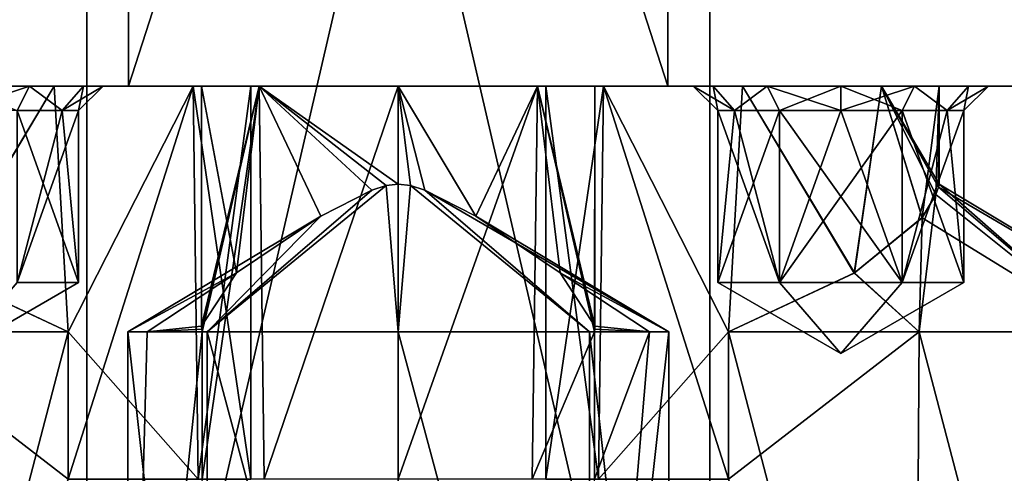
# Model space of a CAD drawing. Header units: millimetres. Extents: x -348 to 175, y 0 to 247.
# Tile 118 of 196: x 142 to 162, y 18 to 27. Entities that reach past the tile are written whole.
import ezdxf

# ---------------------------------------------------------------- set-up
doc = ezdxf.new("R2010")
doc.units = ezdxf.units.MM
doc.header["$LTSCALE"] = 65.185185
for name, color, linetype in [('663', 7, 'CONTINUOUS'), ('664', 7, 'CONTINUOUS'), ('666', 7, 'CONTINUOUS'), ('674', 7, 'CONTINUOUS'), ('675', 7, 'CONTINUOUS'), ('685', 7, 'CONTINUOUS'), ('686', 7, 'CONTINUOUS'), ('690', 7, 'CONTINUOUS'), ('700', 7, 'CONTINUOUS'), ('701', 7, 'CONTINUOUS'), ('705', 7, 'CONTINUOUS'), ('709', 7, 'CONTINUOUS'), ('710', 7, 'CONTINUOUS'), ('714', 7, 'CONTINUOUS'), ('716', 7, 'CONTINUOUS'), ('718', 7, 'CONTINUOUS'), ('719', 7, 'CONTINUOUS'), ('721', 7, 'CONTINUOUS'), ('722', 7, 'CONTINUOUS'), ('724', 7, 'CONTINUOUS'), ('725', 7, 'CONTINUOUS'), ('726', 7, 'CONTINUOUS'), ('727', 7, 'CONTINUOUS'), ('728', 7, 'CONTINUOUS'), ('729', 7, 'CONTINUOUS'), ('730', 7, 'CONTINUOUS'), ('731', 7, 'CONTINUOUS'), ('732', 7, 'CONTINUOUS'), ('733', 7, 'CONTINUOUS'), ('734', 7, 'CONTINUOUS'), ('735', 7, 'CONTINUOUS'), ('736', 7, 'CONTINUOUS')]:
    doc.layers.add(name, color=color, linetype=linetype)

msp = doc.modelspace()

# ---------------------------------------------------------------- linework, layer by layer
at = {"layer": '663', "color": 7, "linetype": 'CONTINUOUS', "true_color": 0xe0f2ff}
for points in [[(132.25, 26), (167.75, 26), (150, 26, -1), (132.25, 26)], [(167.75, 26), (132.25, 26), (143, 26, 1), (167.75, 26)], [(146, 26, -5), (132.25, 26), (147.172, 26, -2.172), (146, 26, -5)], [(132.25, 26), (146, 26, -5), (141, 26, -7), (132.25, 26)], [(147.172, 26, -2.172), (132.25, 26), (150, 26, -1), (147.172, 26, -2.172)], [(143, 26, 1), (132.25, 26), (140.172, 26, 2.172), (143, 26, 1)], [(144.515, 26, 16.881), (164.36, 26, 10.433), (135.64, 26, 10.433), (144.515, 26, 16.881)], [(135.64, 26, 10.433), (164.36, 26, 10.433), (157, 26, 9), (135.64, 26, 10.433)], [(140.172, 26, 7.828), (135.64, 26, 10.433), (143, 26, 9), (140.172, 26, 7.828)], [(143, 26, 9), (135.64, 26, 10.433), (157, 26, 9), (143, 26, 9)], [(144.515, 26, -16.881), (135.64, 26, -10.433), (139.5, 26, -12.598), (144.515, 26, -16.881)], [(141, 26, -13), (144.515, 26, -16.881), (139.5, 26, -12.598), (141, 26, -13)], [(155.485, 26, -16.881), (144.515, 26, -16.881), (141, 26, -13), (155.485, 26, -16.881)], [(159, 26, -13), (155.485, 26, -16.881), (141, 26, -13), (159, 26, -13)], [(146, 26, -5), (147.172, 26, -7.828), (141, 26, -7), (146, 26, -5)], [(141, 26, -7), (147.172, 26, -7.828), (142.5, 26, -7.402), (141, 26, -7)], [(142.5, 26, -12.598), (159, 26, -13), (141, 26, -13), (142.5, 26, -12.598)], [(142.5, 26, -7.402), (147.172, 26, -7.828), (143.598, 26, -8.5), (142.5, 26, -7.402)], [(157.5, 26, -12.598), (159, 26, -13), (142.5, 26, -12.598), (157.5, 26, -12.598)], [(143.598, 26, -11.5), (157.5, 26, -12.598), (142.5, 26, -12.598), (143.598, 26, -11.5)], [(167.75, 26), (143, 26, 1), (157, 26, 1), (167.75, 26)], [(143, 26, 1), (145.828, 26, 2.172), (157, 26, 1), (143, 26, 1)], [(145.828, 26, 7.828), (143, 26, 9), (154.172, 26, 7.828), (145.828, 26, 7.828)], [(154.172, 26, 7.828), (143, 26, 9), (157, 26, 9), (154.172, 26, 7.828)], [(147.172, 26, -7.828), (150, 26, -9), (143.598, 26, -8.5), (147.172, 26, -7.828)], [(150, 26, -9), (156, 26, -10), (143.598, 26, -8.5), (150, 26, -9)], [(156.402, 26, -11.5), (157.5, 26, -12.598), (143.598, 26, -11.5), (156.402, 26, -11.5)], [(144, 26, -10), (156.402, 26, -11.5), (143.598, 26, -11.5), (144, 26, -10)], [(143.598, 26, -8.5), (156, 26, -10), (144, 26, -10), (143.598, 26, -8.5)], [(156, 26, -10), (156.402, 26, -11.5), (144, 26, -10), (156, 26, -10)], [(155.485, 26, 16.881), (164.36, 26, 10.433), (144.515, 26, 16.881), (155.485, 26, 16.881)], [(145.828, 26, 2.172), (147, 26, 5), (154.172, 26, 2.172), (145.828, 26, 2.172)], [(147, 26, 5), (145.828, 26, 7.828), (153, 26, 5), (147, 26, 5)], [(157, 26, 1), (145.828, 26, 2.172), (154.172, 26, 2.172), (157, 26, 1)], [(153, 26, 5), (145.828, 26, 7.828), (154.172, 26, 7.828), (153, 26, 5)], [(147, 26, 5), (153, 26, 5), (154.172, 26, 2.172), (147, 26, 5)], [(150, 26, -1), (167.75, 26), (152.828, 26, -2.172), (150, 26, -1)], [(150, 26, -9), (152.828, 26, -7.828), (156.402, 26, -8.5), (150, 26, -9)], [(156, 26, -10), (150, 26, -9), (156.402, 26, -8.5), (156, 26, -10)], [(152.828, 26, -2.172), (167.75, 26), (160.5, 26, -7.402), (152.828, 26, -2.172)], [(152.828, 26, -7.828), (154, 26, -5), (157.5, 26, -7.402), (152.828, 26, -7.828)], [(154, 26, -5), (152.828, 26, -2.172), (160.5, 26, -7.402), (154, 26, -5)], [(156.402, 26, -8.5), (152.828, 26, -7.828), (157.5, 26, -7.402), (156.402, 26, -8.5)], [(157.5, 26, -7.402), (154, 26, -5), (159, 26, -7), (157.5, 26, -7.402)], [(159, 26, -7), (154, 26, -5), (160.5, 26, -7.402), (159, 26, -7)], [(164.36, 26, -10.433), (155.485, 26, -16.881), (160.5, 26, -12.598), (164.36, 26, -10.433)], [(160.5, 26, -12.598), (155.485, 26, -16.881), (159, 26, -13), (160.5, 26, -12.598)], [(159.828, 26, 2.172), (167.75, 26), (157, 26, 1), (159.828, 26, 2.172)], [(157, 26, 9), (164.36, 26, 10.433), (159.828, 26, 7.828), (157, 26, 9)], [(164.36, 26, 10.433), (167.75, 26), (159.828, 26, 7.828), (164.36, 26, 10.433)], [(159.828, 26, 7.828), (167.75, 26), (161, 26, 5), (159.828, 26, 7.828)], [(161, 26, 5), (167.75, 26), (159.828, 26, 2.172), (161, 26, 5)], [(167.75, 26), (164.36, 26, -10.433), (160.5, 26, -7.402), (167.75, 26)], [(161.598, 26, -11.5), (164.36, 26, -10.433), (160.5, 26, -12.598), (161.598, 26, -11.5)], [(160.5, 26, -7.402), (164.36, 26, -10.433), (161.598, 26, -8.5), (160.5, 26, -7.402)], [(162, 26, -10), (164.36, 26, -10.433), (161.598, 26, -11.5), (162, 26, -10)], [(164.36, 26, -10.433), (162, 26, -10), (161.598, 26, -8.5), (164.36, 26, -10.433)]]:
    msp.add_3dface(points, dxfattribs=at)
at = {"layer": '664', "color": 7, "linetype": 'CONTINUOUS', "true_color": 0xe0f2ff}
for points in [[(135.64, 26, -10.433), (144.515, 26, -16.881), (144.515, 60, -16.881), (135.64, 26, -10.433)], [(135.64, 60, -10.433), (135.64, 26, -10.433), (144.515, 60, -16.881), (135.64, 60, -10.433)], [(144.515, 26, -16.881), (155.485, 26, -16.881), (144.515, 60, -16.881), (144.515, 26, -16.881)], [(144.515, 60, -16.881), (155.485, 26, -16.881), (155.485, 60, -16.881), (144.515, 60, -16.881)], [(155.485, 26, -16.881), (164.36, 26, -10.433), (155.485, 60, -16.881), (155.485, 26, -16.881)], [(155.485, 60, -16.881), (164.36, 26, -10.433), (164.36, 60, -10.433), (155.485, 60, -16.881)]]:
    msp.add_3dface(points, dxfattribs=at)
at = {"layer": '666', "color": 7, "linetype": 'CONTINUOUS', "true_color": 0xe0f2ff}
for points in [[(133.415, 60.5, -12.049), (143.665, 60.5, -19.497), (133.415, 5.8, -12.05), (133.415, 60.5, -12.049)], [(133.415, 5.8, -12.05), (143.665, 60.5, -19.497), (143.665, 5.8, -19.497), (133.415, 5.8, -12.05)], [(143.665, 60.5, -19.497), (156.335, 60.5, -19.497), (143.665, 5.8, -19.497), (143.665, 60.5, -19.497)], [(143.665, 5.8, -19.497), (156.335, 60.5, -19.497), (156.335, 5.8, -19.497), (143.665, 5.8, -19.497)], [(156.335, 60.5, -19.497), (166.585, 60.5, -12.049), (166.585, 5.8, -12.05), (156.335, 60.5, -19.497)], [(156.335, 5.8, -19.497), (156.335, 60.5, -19.497), (166.585, 5.8, -12.05), (156.335, 5.8, -19.497)]]:
    msp.add_3dface(points, dxfattribs=at)
at = {"layer": '674', "color": 7, "linetype": 'CONTINUOUS', "true_color": 0xe0f2ff}
for points in [[(144.515, 26, 16.881), (135.64, 26, 10.433), (144.515, 60, 16.881), (144.515, 26, 16.881)], [(144.515, 60, 16.881), (135.64, 26, 10.433), (135.64, 60, 10.433), (144.515, 60, 16.881)], [(155.485, 26, 16.881), (144.515, 26, 16.881), (155.485, 60, 16.881), (155.485, 26, 16.881)], [(155.485, 60, 16.881), (144.515, 26, 16.881), (144.515, 60, 16.881), (155.485, 60, 16.881)], [(164.36, 26, 10.433), (155.485, 26, 16.881), (155.485, 60, 16.881), (164.36, 26, 10.433)], [(164.36, 60, 10.433), (164.36, 26, 10.433), (155.485, 60, 16.881), (164.36, 60, 10.433)]]:
    msp.add_3dface(points, dxfattribs=at)
at = {"layer": '675', "color": 7, "linetype": 'CONTINUOUS', "true_color": 0xe0f2ff}
for points in [[(143.665, 60.5, 19.497), (133.415, 60.5, 12.049), (133.415, 5.8, 12.05), (143.665, 60.5, 19.497)], [(143.665, 5.8, 19.497), (143.665, 60.5, 19.497), (133.415, 5.8, 12.05), (143.665, 5.8, 19.497)], [(156.335, 60.5, 19.497), (143.665, 60.5, 19.497), (156.335, 5.8, 19.497), (156.335, 60.5, 19.497)], [(156.335, 5.8, 19.497), (143.665, 60.5, 19.497), (143.665, 5.8, 19.497), (156.335, 5.8, 19.497)], [(166.585, 60.5, 12.049), (156.335, 60.5, 19.497), (166.585, 5.8, 12.05), (166.585, 60.5, 12.049)], [(166.585, 5.8, 12.05), (156.335, 60.5, 19.497), (156.335, 5.8, 19.497), (166.585, 5.8, 12.05)]]:
    msp.add_3dface(points, dxfattribs=at)
at = {"layer": '685', "color": 7, "linetype": 'CONTINUOUS', "true_color": 0xe0f2ff}
for points in [[(144.5, 6.5, -8.5), (144.5, 21, -8.5), (144.891, 21, -6.462), (144.5, 6.5, -8.5)], [(146.01, 18, -4.714), (144.5, 6.5, -8.5), (146.01, 21, -4.714), (146.01, 18, -4.714)], [(146.01, 21, -4.714), (144.5, 6.5, -8.5), (144.891, 21, -6.462), (146.01, 21, -4.714)], [(155.5, 6.5, -8.5), (153.889, 6.5, -4.611), (155.5, 21, -8.5), (155.5, 6.5, -8.5)], [(155.5, 21, -8.5), (153.889, 6.5, -4.611), (155.109, 21, -6.462), (155.5, 21, -8.5)], [(155.109, 21, -6.462), (153.889, 6.5, -4.611), (153.99, 18, -4.714), (155.109, 21, -6.462)], [(153.99, 21, -4.714), (155.109, 21, -6.462), (153.99, 18, -4.714), (153.99, 21, -4.714)]]:
    msp.add_3dface(points, dxfattribs=at)
at = {"layer": '686', "color": 7, "linetype": 'CONTINUOUS', "true_color": 0xe0f2ff}
for points in [[(149.754, 23.974, -8.992), (149.463, 23.878, -8.964), (146.111, 21, -12.389), (149.754, 23.974, -8.992)], [(150, 21, -14), (149.754, 23.974, -8.992), (146.111, 21, -12.389), (150, 21, -14)], [(149.463, 23.878, -8.964), (148.425, 23.352, -8.677), (146.111, 21, -12.389), (149.463, 23.878, -8.964)], [(150, 24.004, -9), (149.754, 23.974, -8.992), (150, 21, -14), (150, 24.004, -9)], [(150.246, 23.974, -8.992), (150, 24.004, -9), (150, 21, -14), (150.246, 23.974, -8.992)], [(153.889, 21, -12.389), (150.246, 23.974, -8.992), (150, 21, -14), (153.889, 21, -12.389)], [(150.537, 23.879, -8.964), (150.246, 23.974, -8.992), (153.889, 21, -12.389), (150.537, 23.879, -8.964)], [(150.537, 23.879, -8.964), (155.5, 21, -8.5), (151.574, 23.353, -8.677), (150.537, 23.879, -8.964)], [(155.5, 21, -8.5), (150.537, 23.879, -8.964), (153.889, 21, -12.389), (155.5, 21, -8.5)], [(146.71, 22.196, -7.276), (144.5, 21, -8.5), (148.425, 23.352, -8.677), (146.71, 22.196, -7.276)], [(148.425, 23.352, -8.677), (144.5, 21, -8.5), (146.111, 21, -12.389), (148.425, 23.352, -8.677)], [(151.574, 23.353, -8.677), (155.5, 21, -8.5), (153.29, 22.196, -7.276), (151.574, 23.353, -8.677)], [(144.891, 21, -6.462), (144.5, 21, -8.5), (146.71, 22.196, -7.276), (144.891, 21, -6.462)], [(146, 21.111, -5), (144.891, 21, -6.462), (146.71, 22.196, -7.276), (146, 21.111, -5)], [(155.5, 21, -8.5), (155.109, 21, -6.462), (153.29, 22.196, -7.276), (155.5, 21, -8.5)], [(153.29, 22.196, -7.276), (155.109, 21, -6.462), (154, 21.111, -5), (153.29, 22.196, -7.276)], [(144.891, 21, -6.462), (146, 21.111, -5), (146.003, 21.055, -4.857), (144.891, 21, -6.462)], [(146.01, 21, -4.714), (144.891, 21, -6.462), (146.003, 21.055, -4.857), (146.01, 21, -4.714)], [(155.109, 21, -6.462), (153.99, 21, -4.714), (153.997, 21.055, -4.857), (155.109, 21, -6.462)], [(154, 21.111, -5), (155.109, 21, -6.462), (153.997, 21.055, -4.857), (154, 21.111, -5)]]:
    msp.add_3dface(points, dxfattribs=at)
at = {"layer": '690', "color": 7, "linetype": 'CONTINUOUS', "true_color": 0xe0f2ff}
for points in [[(144.5, 21, -8.5), (144.5, 6.5, -8.5), (146.111, 6.5, -12.389), (144.5, 21, -8.5)], [(146.111, 21, -12.389), (144.5, 21, -8.5), (146.111, 6.5, -12.389), (146.111, 21, -12.389)], [(150, 21, -14), (146.111, 21, -12.389), (150, 6.5, -14), (150, 21, -14)], [(146.111, 21, -12.389), (146.111, 6.5, -12.389), (150, 6.5, -14), (146.111, 21, -12.389)], [(153.889, 21, -12.389), (150, 21, -14), (153.889, 6.5, -12.389), (153.889, 21, -12.389)], [(150, 21, -14), (150, 6.5, -14), (153.889, 6.5, -12.389), (150, 21, -14)], [(155.5, 6.5, -8.5), (155.5, 21, -8.5), (153.889, 21, -12.389), (155.5, 6.5, -8.5)], [(155.5, 6.5, -8.5), (153.889, 21, -12.389), (153.889, 6.5, -12.389), (155.5, 6.5, -8.5)]]:
    msp.add_3dface(points, dxfattribs=at)
at = {"layer": '700', "color": 7, "linetype": 'CONTINUOUS', "true_color": 0xe0f2ff}
for points in [[(143.286, 21, 8.99), (139.5, 6.5, 10.5), (139.404, 21, 10.499), (143.286, 21, 8.99)], [(143.286, 18, 8.99), (139.5, 6.5, 10.5), (143.286, 21, 8.99), (143.286, 18, 8.99)]]:
    msp.add_3dface(points, dxfattribs=at)
at = {"layer": '701', "color": 7, "linetype": 'CONTINUOUS', "true_color": 0xe0f2ff}
for points in [[(143.286, 21, 8.99), (139.404, 21, 10.499), (140.724, 22.196, 8.289), (143.286, 21, 8.99)], [(143.286, 21, 1.01), (140.73, 22.192, 1.706), (139.404, 21, -0.499), (143.286, 21, 1.01)]]:
    msp.add_3dface(points, dxfattribs=at)
at = {"layer": '705', "color": 7, "linetype": 'CONTINUOUS', "true_color": 0xe0f2ff}
for points in [[(143.286, 21, 1.01), (139.404, 21, -0.499), (143.286, 18, 1.01), (143.286, 21, 1.01)], [(139.404, 21, -0.499), (139.5, 6.5, -0.5), (143.286, 18, 1.01), (139.404, 21, -0.499)]]:
    msp.add_3dface(points, dxfattribs=at)
at = {"layer": '709', "color": 7, "linetype": 'CONTINUOUS', "true_color": 0xe0f2ff}
for points in [[(160.5, 6.5, 10.5), (156.714, 18, 8.99), (160.596, 21, 10.499), (160.5, 6.5, 10.5)], [(156.714, 18, 8.99), (156.714, 21, 8.99), (160.596, 21, 10.499), (156.714, 18, 8.99)], [(164.389, 6.5, 8.889), (160.5, 6.5, 10.5), (160.596, 21, 10.499), (164.389, 6.5, 8.889)], [(164.423, 21, 8.855), (164.389, 6.5, 8.889), (160.596, 21, 10.499), (164.423, 21, 8.855)]]:
    msp.add_3dface(points, dxfattribs=at)
at = {"layer": '710', "color": 7, "linetype": 'CONTINUOUS', "true_color": 0xe0f2ff}
for points in [[(160.931, 23.791, 4.262), (164.423, 21, 1.145), (160.983, 23.94, 4.632), (160.931, 23.791, 4.262)], [(160.983, 23.939, 5.37), (164.423, 21, 8.855), (160.933, 23.794, 5.731), (160.983, 23.939, 5.37)], [(160.983, 23.94, 4.632), (166, 21, 5), (161, 24.004, 5), (160.983, 23.94, 4.632)], [(161, 24.004, 5), (164.423, 21, 8.855), (160.983, 23.939, 5.37), (161, 24.004, 5)], [(164.423, 21, 1.145), (166, 21, 5), (160.983, 23.94, 4.632), (164.423, 21, 1.145)], [(166, 21, 5), (164.423, 21, 8.855), (161, 24.004, 5), (166, 21, 5)], [(164.423, 21, 8.855), (160.596, 21, 10.499), (160.933, 23.794, 5.731), (164.423, 21, 8.855)], [(160.933, 23.794, 5.731), (160.596, 21, 10.499), (160.654, 23.322, 6.628), (160.933, 23.794, 5.731)], [(160.651, 23.318, 3.365), (164.423, 21, 1.145), (160.931, 23.791, 4.262), (160.651, 23.318, 3.365)], [(159.27, 22.192, 1.706), (160.596, 21, -0.499), (160.651, 23.318, 3.365), (159.27, 22.192, 1.706)], [(160.654, 23.322, 6.628), (160.596, 21, 10.499), (159.276, 22.196, 8.289), (160.654, 23.322, 6.628)], [(160.596, 21, -0.499), (164.423, 21, 1.145), (160.651, 23.318, 3.365), (160.596, 21, -0.499)], [(160.596, 21, 10.499), (156.714, 21, 8.99), (159.276, 22.196, 8.289), (160.596, 21, 10.499)], [(156.714, 21, 1.01), (160.596, 21, -0.499), (159.27, 22.192, 1.706), (156.714, 21, 1.01)]]:
    msp.add_3dface(points, dxfattribs=at)
at = {"layer": '714', "color": 7, "linetype": 'CONTINUOUS', "true_color": 0xe0f2ff}
for points in [[(160.596, 21, -0.499), (156.714, 21, 1.01), (160.5, 6.5, -0.5), (160.596, 21, -0.499)], [(160.5, 6.5, -0.5), (156.714, 21, 1.01), (156.714, 18, 1.01), (160.5, 6.5, -0.5)], [(160.596, 21, -0.499), (160.5, 6.5, -0.5), (164.389, 6.5, 1.111), (160.596, 21, -0.499)], [(164.423, 21, 1.145), (160.596, 21, -0.499), (164.389, 6.5, 1.111), (164.423, 21, 1.145)]]:
    msp.add_3dface(points, dxfattribs=at)
at = {"layer": '716', "color": 7, "linetype": 'CONTINUOUS', "true_color": 0xe0f2ff}
for points in [[(146, 26, -5), (147.172, 26, -2.172), (146, 21.111, -5), (146, 26, -5)], [(146, 21.111, -5), (147.172, 26, -2.172), (146.003, 21.055, -4.857), (146, 21.111, -5)], [(147.172, 26, -2.172), (146.01, 21, -4.714), (146.003, 21.055, -4.857), (147.172, 26, -2.172)], [(147.172, 26, -2.172), (146.01, 18, -4.714), (146.01, 21, -4.714), (147.172, 26, -2.172)], [(146.01, 18, -4.714), (147.172, 26, -2.172), (147.274, 18, -2.072), (146.01, 18, -4.714)], [(147.172, 26, -2.172), (150, 26, -1), (147.274, 18, -2.072), (147.172, 26, -2.172)], [(147.274, 18, -2.072), (150, 26, -1), (150, 18, -1), (147.274, 18, -2.072)], [(150, 26, -1), (152.828, 26, -2.172), (150, 18, -1), (150, 26, -1)], [(150, 18, -1), (152.828, 26, -2.172), (152.726, 18, -2.072), (150, 18, -1)], [(152.828, 26, -2.172), (153.99, 21, -4.714), (152.726, 18, -2.072), (152.828, 26, -2.172)], [(152.828, 26, -2.172), (154, 26, -5), (153.99, 21, -4.714), (152.828, 26, -2.172)], [(153.99, 21, -4.714), (154, 26, -5), (153.997, 21.055, -4.857), (153.99, 21, -4.714)], [(154, 26, -5), (154, 21.111, -5), (153.997, 21.055, -4.857), (154, 26, -5)], [(153.99, 21, -4.714), (153.99, 18, -4.714), (152.726, 18, -2.072), (153.99, 21, -4.714)]]:
    msp.add_3dface(points, dxfattribs=at)
at = {"layer": '718', "color": 7, "linetype": 'CONTINUOUS', "true_color": 0xe0f2ff}
for points in [[(147.172, 26, -7.828), (146, 26, -5), (146.71, 22.196, -7.276), (147.172, 26, -7.828)], [(146, 26, -5), (146, 21.111, -5), (146.71, 22.196, -7.276), (146, 26, -5)], [(147.172, 26, -7.828), (146.71, 22.196, -7.276), (148.425, 23.352, -8.677), (147.172, 26, -7.828)], [(150, 26, -9), (147.172, 26, -7.828), (150, 24.004, -9), (150, 26, -9)], [(147.172, 26, -7.828), (148.425, 23.352, -8.677), (149.463, 23.878, -8.964), (147.172, 26, -7.828)], [(147.172, 26, -7.828), (149.463, 23.878, -8.964), (149.754, 23.974, -8.992), (147.172, 26, -7.828)], [(147.172, 26, -7.828), (149.754, 23.974, -8.992), (150, 24.004, -9), (147.172, 26, -7.828)], [(152.828, 26, -7.828), (150, 26, -9), (151.574, 23.353, -8.677), (152.828, 26, -7.828)], [(150, 26, -9), (150, 24.004, -9), (150.246, 23.974, -8.992), (150, 26, -9)], [(150, 26, -9), (150.246, 23.974, -8.992), (150.537, 23.879, -8.964), (150, 26, -9)], [(150, 26, -9), (150.537, 23.879, -8.964), (151.574, 23.353, -8.677), (150, 26, -9)], [(152.828, 26, -7.828), (151.574, 23.353, -8.677), (153.29, 22.196, -7.276), (152.828, 26, -7.828)], [(154, 26, -5), (152.828, 26, -7.828), (154, 21.111, -5), (154, 26, -5)], [(152.828, 26, -7.828), (153.29, 22.196, -7.276), (154, 21.111, -5), (152.828, 26, -7.828)]]:
    msp.add_3dface(points, dxfattribs=at)
at = {"layer": '719', "color": 7, "linetype": 'CONTINUOUS', "true_color": 0xe0f2ff}
for points in [[(140.172, 26, 7.828), (143, 26, 9), (140.724, 22.196, 8.289), (140.172, 26, 7.828)], [(143, 26, 9), (143.286, 21, 8.99), (140.724, 22.196, 8.289), (143, 26, 9)], [(143, 26, 9), (145.828, 26, 7.828), (143.286, 21, 8.99), (143, 26, 9)], [(145.828, 26, 7.828), (143.286, 18, 8.99), (143.286, 21, 8.99), (145.828, 26, 7.828)], [(143.286, 18, 8.99), (145.828, 26, 7.828), (145.928, 18, 7.726), (143.286, 18, 8.99)], [(145.828, 26, 7.828), (147, 26, 5), (145.928, 18, 7.726), (145.828, 26, 7.828)], [(145.928, 18, 7.726), (147, 26, 5), (147, 18, 5), (145.928, 18, 7.726)]]:
    msp.add_3dface(points, dxfattribs=at)
at = {"layer": '721', "color": 7, "linetype": 'CONTINUOUS', "true_color": 0xe0f2ff}
for points in [[(143, 26, 1), (140.172, 26, 2.172), (140.73, 22.192, 1.706), (143, 26, 1)], [(143, 26, 1), (140.73, 22.192, 1.706), (143.286, 21, 1.01), (143, 26, 1)], [(145.828, 26, 2.172), (143, 26, 1), (143.286, 21, 1.01), (145.828, 26, 2.172)], [(145.828, 26, 2.172), (143.286, 21, 1.01), (145.928, 18, 2.274), (145.828, 26, 2.172)], [(147, 26, 5), (145.828, 26, 2.172), (147, 18, 5), (147, 26, 5)], [(147, 18, 5), (145.828, 26, 2.172), (145.928, 18, 2.274), (147, 18, 5)], [(143.286, 21, 1.01), (143.286, 18, 1.01), (145.928, 18, 2.274), (143.286, 21, 1.01)]]:
    msp.add_3dface(points, dxfattribs=at)
at = {"layer": '722', "color": 7, "linetype": 'CONTINUOUS', "true_color": 0xe0f2ff}
for points in [[(153, 26, 5), (154.172, 26, 7.828), (153, 18, 5), (153, 26, 5)], [(153, 18, 5), (154.172, 26, 7.828), (154.072, 18, 7.726), (153, 18, 5)], [(154.172, 26, 7.828), (156.714, 21, 8.99), (154.072, 18, 7.726), (154.172, 26, 7.828)], [(154.172, 26, 7.828), (157, 26, 9), (156.714, 21, 8.99), (154.172, 26, 7.828)], [(156.714, 21, 8.99), (157, 26, 9), (159.276, 22.196, 8.289), (156.714, 21, 8.99)], [(157, 26, 9), (159.828, 26, 7.828), (159.276, 22.196, 8.289), (157, 26, 9)], [(159.828, 26, 7.828), (160.654, 23.322, 6.628), (159.276, 22.196, 8.289), (159.828, 26, 7.828)], [(159.828, 26, 7.828), (161, 26, 5), (160.654, 23.322, 6.628), (159.828, 26, 7.828)], [(161, 26, 5), (160.933, 23.794, 5.731), (160.654, 23.322, 6.628), (161, 26, 5)], [(161, 26, 5), (160.983, 23.939, 5.37), (160.933, 23.794, 5.731), (161, 26, 5)], [(161, 26, 5), (161, 24.004, 5), (160.983, 23.939, 5.37), (161, 26, 5)], [(156.714, 21, 8.99), (156.714, 18, 8.99), (154.072, 18, 7.726), (156.714, 21, 8.99)]]:
    msp.add_3dface(points, dxfattribs=at)
at = {"layer": '724', "color": 7, "linetype": 'CONTINUOUS', "true_color": 0xe0f2ff}
for points in [[(154.172, 26, 2.172), (153, 26, 5), (154.072, 18, 2.274), (154.172, 26, 2.172)], [(153, 26, 5), (153, 18, 5), (154.072, 18, 2.274), (153, 26, 5)], [(156.714, 18, 1.01), (154.172, 26, 2.172), (154.072, 18, 2.274), (156.714, 18, 1.01)], [(157, 26, 1), (154.172, 26, 2.172), (156.714, 21, 1.01), (157, 26, 1)], [(156.714, 21, 1.01), (154.172, 26, 2.172), (156.714, 18, 1.01), (156.714, 21, 1.01)], [(157, 26, 1), (156.714, 21, 1.01), (159.27, 22.192, 1.706), (157, 26, 1)], [(159.828, 26, 2.172), (157, 26, 1), (159.27, 22.192, 1.706), (159.828, 26, 2.172)], [(159.828, 26, 2.172), (159.27, 22.192, 1.706), (160.651, 23.318, 3.365), (159.828, 26, 2.172)], [(161, 26, 5), (159.828, 26, 2.172), (161, 24.004, 5), (161, 26, 5)], [(159.828, 26, 2.172), (160.651, 23.318, 3.365), (160.931, 23.791, 4.262), (159.828, 26, 2.172)], [(159.828, 26, 2.172), (160.931, 23.791, 4.262), (160.983, 23.94, 4.632), (159.828, 26, 2.172)], [(159.828, 26, 2.172), (160.983, 23.94, 4.632), (161, 24.004, 5), (159.828, 26, 2.172)]]:
    msp.add_3dface(points, dxfattribs=at)
at = {"layer": '725', "color": 7, "linetype": 'CONTINUOUS', "true_color": 0xe0f2ff}
for points in [[(156, 26, -10), (156.402, 26, -8.5), (156.5, 25.5, -10), (156, 26, -10)], [(156.402, 26, -8.5), (157.5, 26, -7.402), (156.835, 25.5, -8.75), (156.402, 26, -8.5)], [(156.5, 25.5, -10), (156.402, 26, -8.5), (156.835, 25.5, -8.75), (156.5, 25.5, -10)], [(156.835, 25.5, -8.75), (157.5, 26, -7.402), (157.75, 25.5, -7.835), (156.835, 25.5, -8.75)], [(157.5, 26, -7.402), (159, 26, -7), (157.75, 25.5, -7.835), (157.5, 26, -7.402)], [(157.75, 25.5, -7.835), (159, 26, -7), (159, 25.5, -7.5), (157.75, 25.5, -7.835)], [(159, 26, -7), (160.5, 26, -7.402), (159, 25.5, -7.5), (159, 26, -7)], [(159, 25.5, -7.5), (160.5, 26, -7.402), (160.25, 25.5, -7.835), (159, 25.5, -7.5)], [(160.25, 25.5, -7.835), (160.5, 26, -7.402), (161.165, 25.5, -8.75), (160.25, 25.5, -7.835)], [(160.5, 26, -7.402), (161.598, 26, -8.5), (161.165, 25.5, -8.75), (160.5, 26, -7.402)], [(161.598, 26, -8.5), (162, 26, -10), (161.165, 25.5, -8.75), (161.598, 26, -8.5)], [(161.165, 25.5, -8.75), (162, 26, -10), (161.5, 25.5, -10), (161.165, 25.5, -8.75)]]:
    msp.add_3dface(points, dxfattribs=at)
at = {"layer": '726', "color": 7, "linetype": 'CONTINUOUS', "true_color": 0xe0f2ff}
for points in [[(156.5, 25.5, -10), (156.835, 25.5, -8.75), (156.5, 22, -10), (156.5, 25.5, -10)], [(156.835, 25.5, -8.75), (157.75, 25.5, -7.835), (156.5, 22, -10), (156.835, 25.5, -8.75)], [(156.5, 22, -10), (157.75, 25.5, -7.835), (157.75, 22, -7.835), (156.5, 22, -10)], [(157.75, 25.5, -7.835), (159, 25.5, -7.5), (157.75, 22, -7.835), (157.75, 25.5, -7.835)], [(159, 25.5, -7.5), (160.25, 25.5, -7.835), (157.75, 22, -7.835), (159, 25.5, -7.5)], [(157.75, 22, -7.835), (160.25, 25.5, -7.835), (160.25, 22, -7.835), (157.75, 22, -7.835)], [(160.25, 25.5, -7.835), (161.165, 25.5, -8.75), (160.25, 22, -7.835), (160.25, 25.5, -7.835)], [(161.165, 25.5, -8.75), (161.5, 25.5, -10), (160.25, 22, -7.835), (161.165, 25.5, -8.75)], [(160.25, 22, -7.835), (161.5, 25.5, -10), (161.5, 22, -10), (160.25, 22, -7.835)]]:
    msp.add_3dface(points, dxfattribs=at)
at = {"layer": '727', "color": 7, "linetype": 'CONTINUOUS', "true_color": 0xe0f2ff}
for points in [[(156.5, 22, -10), (157.75, 22, -7.835), (159, 20.557, -10), (156.5, 22, -10)], [(157.75, 22, -7.835), (160.25, 22, -7.835), (159, 20.557, -10), (157.75, 22, -7.835)], [(160.25, 22, -7.835), (161.5, 22, -10), (159, 20.557, -10), (160.25, 22, -7.835)]]:
    msp.add_3dface(points, dxfattribs=at)
at = {"layer": '728', "color": 7, "linetype": 'CONTINUOUS', "true_color": 0xe0f2ff}
for points in [[(156.402, 26, -11.5), (156, 26, -10), (156.835, 25.5, -11.25), (156.402, 26, -11.5)], [(156, 26, -10), (156.5, 25.5, -10), (156.835, 25.5, -11.25), (156, 26, -10)], [(157.5, 26, -12.598), (156.402, 26, -11.5), (156.835, 25.5, -11.25), (157.5, 26, -12.598)], [(157.75, 25.5, -12.165), (157.5, 26, -12.598), (156.835, 25.5, -11.25), (157.75, 25.5, -12.165)], [(159, 26, -13), (157.5, 26, -12.598), (159, 25.5, -12.5), (159, 26, -13)], [(159, 25.5, -12.5), (157.5, 26, -12.598), (157.75, 25.5, -12.165), (159, 25.5, -12.5)], [(160.5, 26, -12.598), (159, 26, -13), (160.25, 25.5, -12.165), (160.5, 26, -12.598)], [(160.25, 25.5, -12.165), (159, 26, -13), (159, 25.5, -12.5), (160.25, 25.5, -12.165)], [(161.165, 25.5, -11.25), (160.5, 26, -12.598), (160.25, 25.5, -12.165), (161.165, 25.5, -11.25)], [(161.598, 26, -11.5), (160.5, 26, -12.598), (161.165, 25.5, -11.25), (161.598, 26, -11.5)], [(161.5, 25.5, -10), (161.598, 26, -11.5), (161.165, 25.5, -11.25), (161.5, 25.5, -10)], [(162, 26, -10), (161.598, 26, -11.5), (161.5, 25.5, -10), (162, 26, -10)]]:
    msp.add_3dface(points, dxfattribs=at)
at = {"layer": '729', "color": 7, "linetype": 'CONTINUOUS', "true_color": 0xe0f2ff}
for points in [[(156.5, 25.5, -10), (156.5, 22, -10), (157.75, 22, -12.165), (156.5, 25.5, -10)], [(156.835, 25.5, -11.25), (156.5, 25.5, -10), (157.75, 22, -12.165), (156.835, 25.5, -11.25)], [(157.75, 25.5, -12.165), (156.835, 25.5, -11.25), (157.75, 22, -12.165), (157.75, 25.5, -12.165)], [(159, 25.5, -12.5), (157.75, 25.5, -12.165), (160.25, 22, -12.165), (159, 25.5, -12.5)], [(160.25, 22, -12.165), (157.75, 25.5, -12.165), (157.75, 22, -12.165), (160.25, 22, -12.165)], [(160.25, 25.5, -12.165), (159, 25.5, -12.5), (160.25, 22, -12.165), (160.25, 25.5, -12.165)], [(161.5, 22, -10), (161.165, 25.5, -11.25), (160.25, 25.5, -12.165), (161.5, 22, -10)], [(161.5, 22, -10), (160.25, 25.5, -12.165), (160.25, 22, -12.165), (161.5, 22, -10)], [(161.5, 22, -10), (161.5, 25.5, -10), (161.165, 25.5, -11.25), (161.5, 22, -10)]]:
    msp.add_3dface(points, dxfattribs=at)
at = {"layer": '730', "color": 7, "linetype": 'CONTINUOUS', "true_color": 0xe0f2ff}
for points in [[(156.5, 22, -10), (159, 20.557, -10), (157.75, 22, -12.165), (156.5, 22, -10)], [(159, 20.557, -10), (160.25, 22, -12.165), (157.75, 22, -12.165), (159, 20.557, -10)], [(159, 20.557, -10), (161.5, 22, -10), (160.25, 22, -12.165), (159, 20.557, -10)]]:
    msp.add_3dface(points, dxfattribs=at)
at = {"layer": '731', "color": 7, "linetype": 'CONTINUOUS', "true_color": 0xe0f2ff}
for points in [[(141, 26, -7), (142.5, 26, -7.402), (141, 25.5, -7.5), (141, 26, -7)], [(141, 25.5, -7.5), (142.5, 26, -7.402), (142.25, 25.5, -7.835), (141, 25.5, -7.5)], [(142.25, 25.5, -7.835), (142.5, 26, -7.402), (143.165, 25.5, -8.75), (142.25, 25.5, -7.835)], [(142.5, 26, -7.402), (143.598, 26, -8.5), (143.165, 25.5, -8.75), (142.5, 26, -7.402)], [(143.598, 26, -8.5), (144, 26, -10), (143.165, 25.5, -8.75), (143.598, 26, -8.5)], [(143.165, 25.5, -8.75), (144, 26, -10), (143.5, 25.5, -10), (143.165, 25.5, -8.75)]]:
    msp.add_3dface(points, dxfattribs=at)
at = {"layer": '732', "color": 7, "linetype": 'CONTINUOUS', "true_color": 0xe0f2ff}
for points in [[(142.25, 25.5, -7.835), (143.165, 25.5, -8.75), (142.25, 22, -7.835), (142.25, 25.5, -7.835)], [(143.165, 25.5, -8.75), (143.5, 25.5, -10), (142.25, 22, -7.835), (143.165, 25.5, -8.75)], [(142.25, 22, -7.835), (143.5, 25.5, -10), (143.5, 22, -10), (142.25, 22, -7.835)]]:
    msp.add_3dface(points, dxfattribs=at)
at = {"layer": '733', "color": 7, "linetype": 'CONTINUOUS', "true_color": 0xe0f2ff}
msp.add_3dface([(142.25, 22, -7.835), (143.5, 22, -10), (141, 20.557, -10), (142.25, 22, -7.835)], dxfattribs=at)
at = {"layer": '734', "color": 7, "linetype": 'CONTINUOUS', "true_color": 0xe0f2ff}
for points in [[(142.5, 26, -12.598), (141, 26, -13), (142.25, 25.5, -12.165), (142.5, 26, -12.598)], [(143.165, 25.5, -11.25), (142.5, 26, -12.598), (142.25, 25.5, -12.165), (143.165, 25.5, -11.25)], [(143.598, 26, -11.5), (142.5, 26, -12.598), (143.165, 25.5, -11.25), (143.598, 26, -11.5)], [(143.5, 25.5, -10), (143.598, 26, -11.5), (143.165, 25.5, -11.25), (143.5, 25.5, -10)], [(144, 26, -10), (143.598, 26, -11.5), (143.5, 25.5, -10), (144, 26, -10)]]:
    msp.add_3dface(points, dxfattribs=at)
at = {"layer": '735', "color": 7, "linetype": 'CONTINUOUS', "true_color": 0xe0f2ff}
for points in [[(143.5, 22, -10), (143.165, 25.5, -11.25), (142.25, 25.5, -12.165), (143.5, 22, -10)], [(143.5, 22, -10), (142.25, 25.5, -12.165), (142.25, 22, -12.165), (143.5, 22, -10)], [(143.5, 22, -10), (143.5, 25.5, -10), (143.165, 25.5, -11.25), (143.5, 22, -10)]]:
    msp.add_3dface(points, dxfattribs=at)
at = {"layer": '736', "color": 7, "linetype": 'CONTINUOUS', "true_color": 0xe0f2ff}
msp.add_3dface([(141, 20.557, -10), (143.5, 22, -10), (142.25, 22, -12.165), (141, 20.557, -10)], dxfattribs=at)

doc.saveas('drawing.dxf')
